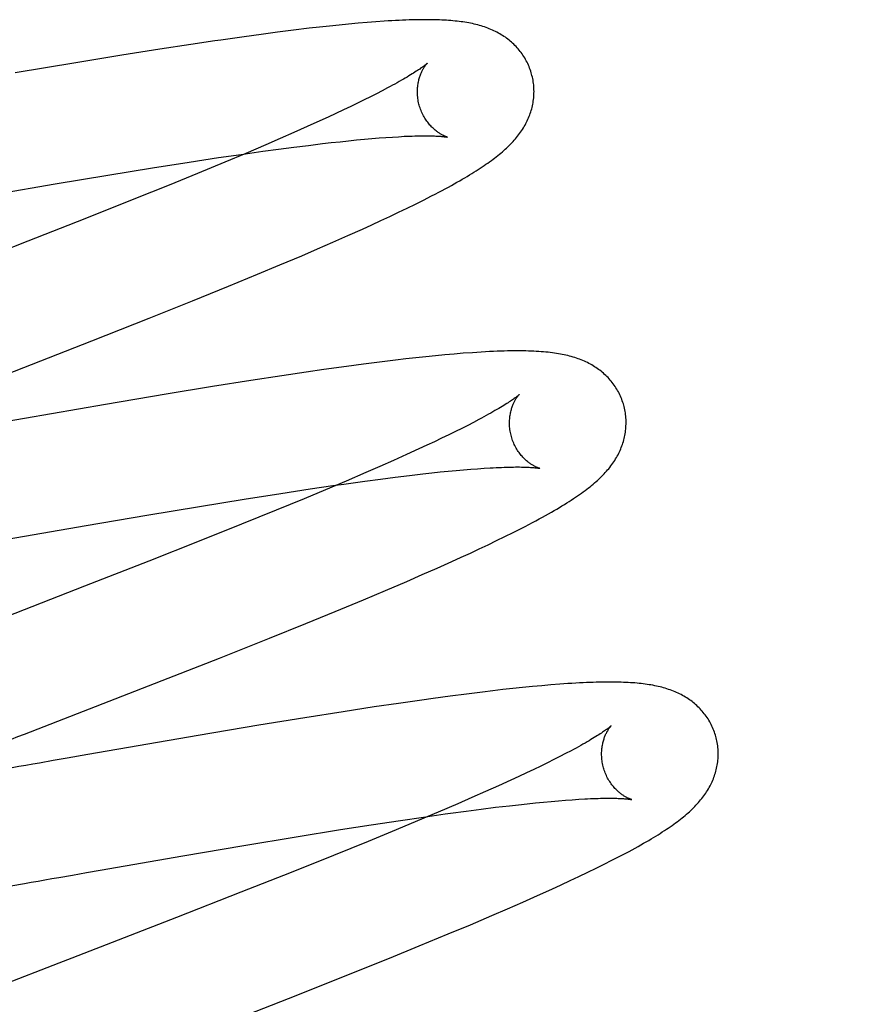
# Model space of a CAD drawing. Header units: inches. Extents: x 0 to 184, y 0 to 119.
# Tile 18 of 113: x 93.111 to 93.257, y 39.145 to 39.314. Entities that reach past the tile are written whole.
import ezdxf

# ---------------------------------------------------------------- set-up
doc = ezdxf.new("R2010")
doc.units = ezdxf.units.IN
doc.header["$LTSCALE"] = 10.121375
doc.header["$MEASUREMENT"] = 0
doc.linetypes.add('HIDDEN', pattern=[0.2, 0.1, -0.1])
doc.layers.add('DEFAULT_2', color=8, linetype='HIDDEN')

msp = doc.modelspace()

# ---------------------------------------------------------------- linework, layer by layer
at = {"layer": 'DEFAULT_2', "color": 8, "linetype": 'HIDDEN'}
for p, q in [((93.16439, 39.31302), (93.16269, 39.31283)), ((93.16606, 39.31319), (93.16439, 39.31302)), ((93.1677, 39.31335), (93.16606, 39.31319)), ((93.16932, 39.3135), (93.1677, 39.31335)), ((93.17089, 39.31363), (93.16932, 39.3135)), ((93.17238, 39.31375), (93.17089, 39.31363)), ((93.15268, 39.31159), (93.14978, 39.31119)), ((93.15551, 39.31196), (93.15268, 39.31159)), ((93.15827, 39.31231), (93.15551, 39.31196)), ((93.16095, 39.31263), (93.15827, 39.31231)), ((93.16269, 39.31283), (93.16095, 39.31263)), ((93.14066, 39.30987), (93.13535, 39.30905)), ((93.14978, 39.31119), (93.1458, 39.31062)), ((93.12879, 39.30801), (93.1209, 39.30673)), ((93.13535, 39.30905), (93.12879, 39.30801)), ((93.1209, 39.30673), (93.11049, 39.30498)), ((93.17248, 39.30141), (93.17146, 39.30089)), ((93.17345, 39.30192), (93.17248, 39.30141)), ((93.17436, 39.3024), (93.17345, 39.30192)), ((93.16924, 39.2998), (93.16805, 39.29922)), ((93.17037, 39.30035), (93.16924, 39.2998)), ((93.17146, 39.30089), (93.17037, 39.30035)), ((93.16551, 39.29802), (93.16417, 39.2974)), ((93.16681, 39.29863), (93.16551, 39.29802)), ((93.16805, 39.29922), (93.16681, 39.29863)), ((93.16278, 39.29676), (93.1606, 39.29578)), ((93.16417, 39.2974), (93.16278, 39.29676)), ((93.15832, 39.29476), (93.15595, 39.29372)), ((93.1606, 39.29578), (93.15832, 39.29476)), ((93.15595, 39.29372), (93.15348, 39.29265)), ((93.16079, 39.29256), (93.16319, 39.29285)), ((93.16319, 39.29285), (93.16473, 39.29303)), ((93.16473, 39.29303), (93.16623, 39.29319)), ((93.16623, 39.29319), (93.16767, 39.29335)), ((93.16767, 39.29335), (93.16906, 39.29348)), ((93.16906, 39.29348), (93.1704, 39.29361)), ((93.1704, 39.29361), (93.17169, 39.29373)), ((93.17169, 39.29373), (93.17292, 39.29383)), ((93.17292, 39.29383), (93.17409, 39.29392)), ((93.17409, 39.29392), (93.1752, 39.29399)), ((93.15005, 39.29119), (93.14647, 39.28968)), ((93.14926, 39.29101), (93.15299, 39.29154)), ((93.15348, 39.29265), (93.15005, 39.29119)), ((93.15299, 39.29154), (93.15568, 39.29191)), ((93.15568, 39.29191), (93.15828, 39.29225)), ((93.15828, 39.29225), (93.16079, 39.29256)), ((93.13406, 39.2887), (93.14035, 39.28969)), ((93.14035, 39.28969), (93.14538, 39.29045)), ((93.14647, 39.28968), (93.1418, 39.28774)), ((93.14538, 39.29045), (93.14926, 39.29101)), ((93.12642, 39.28747), (93.13406, 39.2887)), ((93.1418, 39.28774), (93.13694, 39.28575)), ((93.11739, 39.28596), (93.12642, 39.28747)), ((93.10694, 39.28418), (93.11739, 39.28596)), ((93.13694, 39.28575), (93.13088, 39.28331)), ((93.13088, 39.28331), (93.12248, 39.27996)), ((93.17915, 39.28249), (93.18056, 39.28319)), ((93.18056, 39.28319), (93.18191, 39.28388)), ((93.17477, 39.28038), (93.17627, 39.28109)), ((93.17627, 39.28109), (93.17772, 39.28179)), ((93.17772, 39.28179), (93.17915, 39.28249)), ((93.12248, 39.27996), (93.1127, 39.27612)), ((93.17167, 39.27894), (93.17324, 39.27966)), ((93.17324, 39.27966), (93.17477, 39.28038)), ((93.16757, 39.27709), (93.17006, 39.2782)), ((93.17006, 39.2782), (93.17167, 39.27894)), ((93.1127, 39.27612), (93.09935, 39.27092)), ((93.16237, 39.27481), (93.16501, 39.27596)), ((93.16501, 39.27596), (93.16757, 39.27709)), ((93.15966, 39.27364), (93.16237, 39.27481)), ((93.15592, 39.27206), (93.15966, 39.27364)), ((93.15207, 39.27045), (93.15592, 39.27206)), ((93.14711, 39.26841), (93.15207, 39.27045)), ((93.14094, 39.2659), (93.14711, 39.26841)), ((93.13352, 39.26293), (93.14094, 39.2659)), ((93.12368, 39.25904), (93.13352, 39.26293)), ((93.10574, 39.25205), (93.12368, 39.25904)), ((93.17573, 39.25572), (93.17302, 39.25539)), ((93.1775, 39.25593), (93.17573, 39.25572)), ((93.17923, 39.25612), (93.1775, 39.25593)), ((93.18093, 39.2563), (93.17923, 39.25612)), ((93.18259, 39.25647), (93.18093, 39.2563)), ((93.18421, 39.25663), (93.18259, 39.25647)), ((93.18579, 39.25677), (93.18421, 39.25663)), ((93.18736, 39.2569), (93.18579, 39.25677)), ((93.16342, 39.2541), (93.16039, 39.25366)), ((93.16736, 39.25464), (93.16342, 39.2541)), ((93.17022, 39.25503), (93.16736, 39.25464)), ((93.17302, 39.25539), (93.17022, 39.25503)), ((93.15093, 39.25223), (93.14434, 39.25119)), ((93.15625, 39.25304), (93.15093, 39.25223)), ((93.16039, 39.25366), (93.15625, 39.25304)), ((93.14434, 39.25119), (93.13643, 39.24989)), ((93.13643, 39.24989), (93.12598, 39.24814)), ((93.12598, 39.24814), (93.10584, 39.24466)), ((93.19003, 39.24554), (93.18911, 39.24506)), ((93.1871, 39.24403), (93.186, 39.24348)), ((93.18813, 39.24455), (93.1871, 39.24403)), ((93.18911, 39.24506), (93.18813, 39.24455)), ((93.18365, 39.24234), (93.1824, 39.24174)), ((93.18486, 39.24292), (93.18365, 39.24234)), ((93.186, 39.24348), (93.18486, 39.24292)), ((93.17974, 39.24051), (93.17762, 39.23954)), ((93.1811, 39.24113), (93.17974, 39.24051)), ((93.1824, 39.24174), (93.1811, 39.24113)), ((93.17762, 39.23954), (93.17539, 39.23854)), ((93.17306, 39.23751), (93.17064, 39.23645)), ((93.17539, 39.23854), (93.17306, 39.23751)), ((93.18741, 39.23693), (93.18864, 39.23703)), ((93.18864, 39.23703), (93.18981, 39.23712)), ((93.18981, 39.23712), (93.19093, 39.2372)), ((93.17064, 39.23645), (93.16726, 39.235)), ((93.17314, 39.23533), (93.17568, 39.23566)), ((93.17568, 39.23566), (93.17811, 39.23596)), ((93.17811, 39.23596), (93.18045, 39.23623)), ((93.18045, 39.23623), (93.18194, 39.23639)), ((93.18194, 39.23639), (93.18339, 39.23655)), ((93.18339, 39.23655), (93.18478, 39.23669)), ((93.18478, 39.23669), (93.18612, 39.23681)), ((93.18612, 39.23681), (93.18741, 39.23693)), ((93.16109, 39.23364), (93.16497, 39.23421)), ((93.16726, 39.235), (93.16373, 39.2335)), ((93.16497, 39.23421), (93.16685, 39.23448)), ((93.16685, 39.23448), (93.1705, 39.23498)), ((93.1705, 39.23498), (93.17314, 39.23533)), ((93.14977, 39.2319), (93.15606, 39.23288)), ((93.16006, 39.23197), (93.15528, 39.23)), ((93.15606, 39.23288), (93.16109, 39.23364)), ((93.16373, 39.2335), (93.16006, 39.23197)), ((93.13312, 39.22916), (93.14214, 39.23066)), ((93.14214, 39.23066), (93.14977, 39.2319)), ((93.12268, 39.22738), (93.13312, 39.22916)), ((93.15528, 39.23), (93.14931, 39.22758)), ((93.10734, 39.22471), (93.12268, 39.22738)), ((93.14931, 39.22758), (93.14205, 39.22467)), ((93.19308, 39.22478), (93.19451, 39.22548)), ((93.19451, 39.22548), (93.19593, 39.22619)), ((93.19593, 39.22619), (93.1973, 39.22688)), ((93.14205, 39.22467), (93.13346, 39.22127)), ((93.19011, 39.22337), (93.19161, 39.22408)), ((93.19161, 39.22408), (93.19308, 39.22478)), ((93.18537, 39.2212), (93.18699, 39.22193)), ((93.18699, 39.22193), (93.18857, 39.22266)), ((93.18857, 39.22266), (93.19011, 39.22337)), ((93.13346, 39.22127), (93.12242, 39.21696)), ((93.18288, 39.22008), (93.18537, 39.2212)), ((93.17766, 39.2178), (93.18031, 39.21895)), ((93.18031, 39.21895), (93.18288, 39.22008)), ((93.12242, 39.21696), (93.10446, 39.21)), ((93.17401, 39.21624), (93.17766, 39.2178)), ((93.17025, 39.21465), (93.17401, 39.21624)), ((93.16538, 39.21263), (93.17025, 39.21465)), ((93.16034, 39.21057), (93.16538, 39.21263)), ((93.15411, 39.20806), (93.16034, 39.21057)), ((93.14553, 39.20464), (93.15411, 39.20806)), ((93.13339, 39.19987), (93.14553, 39.20464)), ((93.20082, 39.19991), (93.1992, 39.19976)), ((93.20239, 39.20005), (93.20082, 39.19991)), ((93.20389, 39.20016), (93.20239, 39.20005)), ((93.18791, 39.19848), (93.18509, 39.19811)), ((93.19064, 39.19882), (93.18791, 39.19848)), ((93.19242, 39.19903), (93.19064, 39.19882)), ((93.19416, 39.19923), (93.19242, 39.19903)), ((93.19587, 39.19942), (93.19416, 39.19923)), ((93.19754, 39.1996), (93.19587, 39.19942)), ((93.1992, 39.19976), (93.19754, 39.1996)), ((93.17623, 39.19687), (93.1721, 39.19626)), ((93.18025, 39.19745), (93.17623, 39.19687)), ((93.18221, 39.19772), (93.18025, 39.19745)), ((93.18509, 39.19811), (93.18221, 39.19772)), ((93.16678, 39.19545), (93.16021, 39.19441)), ((93.1721, 39.19626), (93.16678, 39.19545)), ((93.16021, 39.19441), (93.15232, 39.19312)), ((93.15232, 39.19312), (93.1419, 39.19137)), ((93.1419, 39.19137), (93.12298, 39.1881)), ((93.12298, 39.1881), (93.11943, 39.18748)), ((93.2049, 39.18827), (93.20392, 39.18776)), ((93.20583, 39.18875), (93.2049, 39.18827)), ((93.11706, 39.18707), (93.1147, 39.18665)), ((93.11943, 39.18748), (93.11706, 39.18707)), ((93.20179, 39.18669), (93.20065, 39.18613)), ((93.20289, 39.18724), (93.20179, 39.18669)), ((93.20392, 39.18776), (93.20289, 39.18724)), ((93.19819, 39.18495), (93.19689, 39.18434)), ((93.19944, 39.18555), (93.19819, 39.18495)), ((93.20065, 39.18613), (93.19944, 39.18555)), ((93.19553, 39.18371), (93.19341, 39.18274)), ((93.19689, 39.18434), (93.19553, 39.18371)), ((93.19118, 39.18174), (93.18885, 39.18071)), ((93.19341, 39.18274), (93.19118, 39.18174)), ((93.18642, 39.17966), (93.18304, 39.1782)), ((93.18885, 39.18071), (93.18642, 39.17966)), ((93.19682, 39.1795), (93.1983, 39.17966)), ((93.1983, 39.17966), (93.19973, 39.17981)), ((93.19973, 39.17981), (93.2011, 39.17995)), ((93.2011, 39.17995), (93.20242, 39.18007)), ((93.20242, 39.18007), (93.20369, 39.18018)), ((93.20369, 39.18018), (93.2049, 39.18028)), ((93.2049, 39.18028), (93.20605, 39.18036)), ((93.20605, 39.18036), (93.20715, 39.18043)), ((93.18304, 39.1782), (93.17951, 39.17671)), ((93.18517, 39.17804), (93.18785, 39.1784)), ((93.18785, 39.1784), (93.19043, 39.17874)), ((93.19043, 39.17874), (93.19291, 39.17905)), ((93.19291, 39.17905), (93.19529, 39.17933)), ((93.19529, 39.17933), (93.19682, 39.1795)), ((93.17157, 39.17605), (93.17662, 39.17681)), ((93.17951, 39.17671), (93.17584, 39.17518)), ((93.17662, 39.17681), (93.18051, 39.17738)), ((93.15872, 39.174), (93.16633, 39.17523)), ((93.16633, 39.17523), (93.17157, 39.17605)), ((93.17584, 39.17518), (93.17106, 39.17321)), ((93.14971, 39.1725), (93.15872, 39.174)), ((93.17106, 39.17321), (93.16508, 39.17078)), ((93.13927, 39.17073), (93.14971, 39.1725)), ((93.1251, 39.16827), (93.13927, 39.17073)), ((93.16508, 39.17078), (93.15783, 39.16787)), ((93.21153, 39.1693), (93.21285, 39.16997)), ((93.21285, 39.16997), (93.21408, 39.1706)), ((93.12036, 39.16744), (93.12273, 39.16785)), ((93.12273, 39.16785), (93.1251, 39.16827)), ((93.15783, 39.16787), (93.14923, 39.16448)), ((93.2072, 39.16719), (93.20869, 39.16791)), ((93.20869, 39.16791), (93.21014, 39.16861)), ((93.21014, 39.16861), (93.21153, 39.1693)), ((93.11799, 39.16702), (93.12036, 39.16744)), ((93.20413, 39.16576), (93.20568, 39.16648)), ((93.20568, 39.16648), (93.2072, 39.16719)), ((93.10975, 39.16558), (93.1121, 39.16599)), ((93.14923, 39.16448), (93.13818, 39.16016)), ((93.20009, 39.16393), (93.20255, 39.16503)), ((93.20255, 39.16503), (93.20413, 39.16576)), ((93.19495, 39.16166), (93.19756, 39.1628)), ((93.19756, 39.1628), (93.20009, 39.16393)), ((93.19226, 39.1605), (93.19495, 39.16166)), ((93.13818, 39.16016), (93.12023, 39.1532)), ((93.18857, 39.15893), (93.19226, 39.1605)), ((93.18475, 39.15733), (93.18857, 39.15893)), ((93.17982, 39.15529), (93.18475, 39.15733)), ((93.17473, 39.15321), (93.17982, 39.15529)), ((93.16738, 39.15025), (93.17473, 39.15321)), ((93.1587, 39.14681), (93.16738, 39.15025)), ((93.14422, 39.14115), (93.1587, 39.14681))]:
    msp.add_line(p, q, dxfattribs=at)
for points in [[(93.19908, 39.30479), (93.19902, 39.30502), (93.19893, 39.30528), (93.19884, 39.30555), (93.19874, 39.30581), (93.19864, 39.30607), (93.19853, 39.30632), (93.19842, 39.30658), (93.19829, 39.30682), (93.19816, 39.30707), (93.19803, 39.30731), (93.19789, 39.30755), (93.19775, 39.30779), (93.19759, 39.30802), (93.19744, 39.30824), (93.19728, 39.30847), (93.19711, 39.30868), (93.19694, 39.3089), (93.19676, 39.3091), (93.19659, 39.30931), (93.1964, 39.30951), (93.19621, 39.3097), (93.19602, 39.30989), (93.19582, 39.31007), (93.19562, 39.31025), (93.19542, 39.31043), (93.19521, 39.3106), (93.195, 39.31077), (93.19479, 39.31093), (93.19457, 39.31109), (93.19434, 39.31124), (93.19411, 39.31139), (93.19387, 39.31154), (93.19363, 39.31168), (93.19338, 39.31182), (93.19313, 39.31196), (93.19287, 39.31209), (93.19262, 39.31221), (93.19236, 39.31233), (93.19209, 39.31245), (93.19182, 39.31256), (93.19155, 39.31266), (93.19127, 39.31277), (93.19099, 39.31286), (93.19071, 39.31296), (93.19042, 39.31305), (93.19012, 39.31313), (93.18983, 39.31321), (93.18953, 39.31329), (93.18922, 39.31336), (93.18892, 39.31343), (93.1886, 39.31349), (93.18829, 39.31355), (93.18797, 39.31361), (93.18764, 39.31366), (93.18731, 39.31372), (93.18698, 39.31376), (93.18664, 39.31381), (93.18629, 39.31385), (93.18594, 39.31388), (93.18559, 39.31392), (93.18522, 39.31395), (93.18485, 39.31398), (93.18447, 39.314), (93.18409, 39.31403), (93.18369, 39.31405), (93.18329, 39.31406), (93.18287, 39.31408), (93.18245, 39.31409), (93.18201, 39.3141), (93.18157, 39.31411), (93.18111, 39.31411), (93.18064, 39.31411), (93.18016, 39.31411), (93.17966, 39.3141), (93.17915, 39.31409), (93.17862, 39.31408), (93.17808, 39.31406), (93.17752, 39.31404), (93.17695, 39.31402), (93.17635, 39.31399), (93.17574, 39.31396), (93.17511, 39.31393), (93.17446, 39.31389), (93.17379, 39.31385), (93.17238, 39.31375)], [(93.1458, 39.31062), (93.14478, 39.31048), (93.14066, 39.30987)], [(93.18115, 39.30663), (93.18115, 39.30662), (93.18113, 39.3066), (93.18111, 39.30658), (93.18108, 39.30656), (93.18104, 39.30652), (93.18099, 39.30648), (93.18093, 39.30643), (93.18086, 39.30637), (93.18078, 39.30631), (93.18069, 39.30624), (93.18058, 39.30616), (93.18047, 39.30607), (93.18034, 39.30598), (93.1802, 39.30588), (93.18005, 39.30577), (93.17988, 39.30565), (93.1797, 39.30553), (93.1795, 39.3054), (93.17929, 39.30526), (93.17907, 39.30511), (93.17883, 39.30496), (93.17858, 39.3048), (93.17831, 39.30464), (93.17802, 39.30446), (93.17773, 39.30428), (93.17741, 39.3041), (93.17708, 39.30391), (93.17674, 39.30371), (93.17638, 39.3035), (93.17601, 39.30329), (93.17562, 39.30308), (93.17522, 39.30286), (93.1748, 39.30263), (93.17436, 39.3024)], [(93.17981, 39.29943), (93.17976, 39.29964), (93.1797, 39.29988), (93.17965, 39.30013), (93.17961, 39.30037), (93.17957, 39.30061), (93.17954, 39.30085), (93.17952, 39.30109), (93.17951, 39.30133), (93.1795, 39.30156), (93.1795, 39.30179), (93.1795, 39.30202), (93.17951, 39.30225), (93.17952, 39.30247), (93.17954, 39.30268), (93.17957, 39.30289), (93.1796, 39.30309), (93.17963, 39.30329), (93.17967, 39.30348), (93.17971, 39.30367), (93.17976, 39.30385), (93.1798, 39.30403), (93.17985, 39.30419), (93.17991, 39.30436), (93.17996, 39.30451), (93.18001, 39.30466), (93.18007, 39.30481), (93.18013, 39.30495), (93.18018, 39.30508), (93.18024, 39.30521), (93.1803, 39.30533), (93.18036, 39.30545), (93.18042, 39.30556), (93.18047, 39.30566), (93.18053, 39.30576), (93.18059, 39.30586), (93.18064, 39.30595), (93.1807, 39.30603), (93.18075, 39.30611), (93.1808, 39.30618), (93.18085, 39.30625), (93.1809, 39.30631), (93.18094, 39.30637), (93.18098, 39.30642), (93.18102, 39.30647), (93.18105, 39.30651), (93.18108, 39.30655), (93.18111, 39.30657), (93.18113, 39.3066), (93.18114, 39.30661), (93.18115, 39.30662), (93.18116, 39.30663)], [(93.19407, 39.29145), (93.19431, 39.29167), (93.19456, 39.29189), (93.19479, 39.2921), (93.19502, 39.29232), (93.19525, 39.29254), (93.19547, 39.29276), (93.19568, 39.29298), (93.19589, 39.29321), (93.19609, 39.29343), (93.19629, 39.29366), (93.19648, 39.29389), (93.19667, 39.29412), (93.19685, 39.29435), (93.19702, 39.29459), (93.19719, 39.29483), (93.19735, 39.29506), (93.19751, 39.2953), (93.19766, 39.29555), (93.19781, 39.29579), (93.19795, 39.29604), (93.19809, 39.29629), (93.19821, 39.29654), (93.19834, 39.29679), (93.19845, 39.29704), (93.19856, 39.29729), (93.19866, 39.29754), (93.19876, 39.29779), (93.19885, 39.29804), (93.19893, 39.2983), (93.19901, 39.29856), (93.19909, 39.29882), (93.19916, 39.29908), (93.19922, 39.29934), (93.19927, 39.29961), (93.19932, 39.29988), (93.19937, 39.30015), (93.1994, 39.30042), (93.19943, 39.30069), (93.19946, 39.30097), (93.19947, 39.30124), (93.19948, 39.30152), (93.19949, 39.30179), (93.19948, 39.30207), (93.19947, 39.30235), (93.19946, 39.30263), (93.19943, 39.30291), (93.1994, 39.30318), (93.19937, 39.30346), (93.19932, 39.30374), (93.19927, 39.30401), (93.19921, 39.30428), (93.19914, 39.30456), (93.19908, 39.30479)], [(93.18465, 39.29397), (93.18467, 39.29396), (93.18468, 39.29396), (93.18468, 39.29396), (93.18467, 39.29396), (93.18466, 39.29397), (93.18464, 39.29397), (93.18461, 39.29398), (93.18457, 39.29399), (93.18453, 39.29401), (93.18448, 39.29402), (93.18442, 39.29404), (93.18436, 39.29407), (93.18429, 39.29409), (93.18422, 39.29412), (93.18415, 39.29416), (93.18406, 39.29419), (93.18398, 39.29423), (93.18389, 39.29428), (93.18379, 39.29433), (93.1837, 39.29438), (93.1836, 39.29444), (93.18349, 39.2945), (93.18339, 39.29456), (93.18328, 39.29463), (93.18316, 39.29471), (93.18305, 39.29478), (93.18293, 39.29487), (93.18281, 39.29496), (93.18269, 39.29505), (93.18256, 39.29515), (93.18243, 39.29526), (93.18231, 39.29537), (93.18218, 39.29549), (93.18205, 39.29562), (93.18192, 39.29575), (93.18178, 39.29589), (93.18165, 39.29603), (93.18152, 39.29618), (93.18139, 39.29634), (93.18126, 39.29651), (93.18113, 39.29668), (93.18101, 39.29686), (93.18088, 39.29705), (93.18076, 39.29724), (93.18064, 39.29744), (93.18053, 39.29765), (93.18042, 39.29786), (93.18031, 39.29808), (93.18021, 39.2983), (93.18012, 39.29852), (93.18003, 39.29875), (93.17995, 39.29899), (93.17987, 39.29922), (93.17981, 39.29943)], [(93.1752, 39.29399), (93.17626, 39.29405), (93.17676, 39.29408), (93.17725, 39.29411), (93.17772, 39.29413), (93.17818, 39.29415), (93.17862, 39.29416), (93.17905, 39.29417), (93.17946, 39.29418), (93.17985, 39.29419), (93.18023, 39.2942), (93.1806, 39.2942), (93.18094, 39.2942), (93.18127, 39.2942), (93.18158, 39.29419), (93.18188, 39.29419), (93.18215, 39.29418), (93.18241, 39.29417), (93.18266, 39.29416), (93.18289, 39.29415), (93.1831, 39.29414), (93.1833, 39.29413), (93.18348, 39.29411), (93.18365, 39.2941), (93.18381, 39.29408), (93.18395, 39.29407), (93.18407, 39.29405), (93.18419, 39.29404), (93.18429, 39.29403), (93.18438, 39.29401), (93.18445, 39.294), (93.18452, 39.29399), (93.18457, 39.29398), (93.18461, 39.29397), (93.18464, 39.29397), (93.18465, 39.29397)], [(93.18191, 39.28388), (93.18255, 39.28421), (93.18315, 39.28453), (93.18373, 39.28483), (93.18428, 39.28513), (93.18481, 39.28541), (93.18532, 39.28569), (93.18581, 39.28596), (93.18628, 39.28623), (93.18674, 39.28649), (93.18718, 39.28675), (93.18761, 39.287), (93.18802, 39.28724), (93.18842, 39.28748), (93.18881, 39.28772), (93.18919, 39.28795), (93.18956, 39.28819), (93.18991, 39.28841), (93.19026, 39.28864), (93.1906, 39.28886), (93.19093, 39.28909), (93.19125, 39.28931), (93.19157, 39.28952), (93.19187, 39.28974), (93.19217, 39.28996), (93.19246, 39.29017), (93.19274, 39.29038), (93.19302, 39.2906), (93.19329, 39.29081), (93.19356, 39.29103), (93.19382, 39.29124), (93.19407, 39.29145)], [(93.21487, 39.248), (93.21481, 39.24823), (93.21472, 39.24849), (93.21463, 39.24876), (93.21453, 39.24902), (93.21443, 39.24928), (93.21432, 39.24954), (93.2142, 39.24979), (93.21408, 39.25004), (93.21395, 39.25029), (93.21382, 39.25053), (93.21368, 39.25077), (93.21353, 39.251), (93.21338, 39.25123), (93.21322, 39.25146), (93.21306, 39.25168), (93.21289, 39.2519), (93.21272, 39.25211), (93.21255, 39.25232), (93.21237, 39.25253), (93.21218, 39.25273), (93.21199, 39.25292), (93.2118, 39.25311), (93.2116, 39.25329), (93.2114, 39.25347), (93.2112, 39.25365), (93.21099, 39.25382), (93.21078, 39.25399), (93.21056, 39.25415), (93.21034, 39.25431), (93.21011, 39.25446), (93.20988, 39.25461), (93.20964, 39.25476), (93.2094, 39.2549), (93.20915, 39.25504), (93.2089, 39.25518), (93.20864, 39.25531), (93.20838, 39.25543), (93.20812, 39.25555), (93.20785, 39.25567), (93.20758, 39.25578), (93.20731, 39.25588), (93.20703, 39.25598), (93.20675, 39.25608), (93.20647, 39.25617), (93.20618, 39.25626), (93.20588, 39.25635), (93.20558, 39.25643), (93.20528, 39.25651), (93.20497, 39.25658), (93.20466, 39.25665), (93.20434, 39.25671), (93.20401, 39.25677), (93.20368, 39.25683), (93.20334, 39.25689), (93.20299, 39.25694), (93.20264, 39.25699), (93.20227, 39.25703), (93.2019, 39.25708), (93.20151, 39.25711), (93.20112, 39.25715), (93.20072, 39.25718), (93.20031, 39.25721), (93.19988, 39.25724), (93.19945, 39.25726), (93.199, 39.25728), (93.19855, 39.25729), (93.19808, 39.2573), (93.19759, 39.25731), (93.1971, 39.25732), (93.19658, 39.25732), (93.19606, 39.25731), (93.19552, 39.25731), (93.19496, 39.2573), (93.19438, 39.25729), (93.19378, 39.25727), (93.19316, 39.25725), (93.19252, 39.25722), (93.19184, 39.25719), (93.19115, 39.25715), (93.19042, 39.25711), (93.18968, 39.25706), (93.18892, 39.25701), (93.18736, 39.2569)], [(93.19695, 39.24984), (93.19694, 39.24984), (93.19694, 39.24983), (93.19692, 39.24981), (93.19689, 39.24979), (93.19686, 39.24976), (93.19682, 39.24972), (93.19677, 39.24968), (93.19671, 39.24963), (93.19663, 39.24957), (93.19655, 39.2495), (93.19646, 39.24943), (93.19635, 39.24935), (93.19623, 39.24926), (93.1961, 39.24917), (93.19596, 39.24906), (93.1958, 39.24895), (93.19563, 39.24883), (93.19545, 39.24871), (93.19525, 39.24858), (93.19504, 39.24843), (93.19481, 39.24829), (93.19456, 39.24813), (93.19431, 39.24797), (93.19403, 39.2478), (93.19374, 39.24763), (93.19344, 39.24745), (93.19312, 39.24726), (93.19279, 39.24707), (93.19244, 39.24687), (93.19208, 39.24666), (93.1917, 39.24645), (93.19131, 39.24623), (93.1909, 39.24601), (93.19047, 39.24578), (93.19003, 39.24554)], [(93.1956, 39.24264), (93.19555, 39.24285), (93.19549, 39.24309), (93.19544, 39.24334), (93.1954, 39.24358), (93.19536, 39.24382), (93.19533, 39.24406), (93.19531, 39.2443), (93.1953, 39.24454), (93.19529, 39.24478), (93.19529, 39.24501), (93.19529, 39.24524), (93.1953, 39.24546), (93.19532, 39.24568), (93.19534, 39.2459), (93.19536, 39.24611), (93.19539, 39.24631), (93.19543, 39.24651), (93.19547, 39.2467), (93.19551, 39.24689), (93.19555, 39.24707), (93.1956, 39.24724), (93.19565, 39.24741), (93.1957, 39.24758), (93.19575, 39.24773), (93.19581, 39.24788), (93.19586, 39.24803), (93.19592, 39.24817), (93.19598, 39.2483), (93.19604, 39.24843), (93.1961, 39.24855), (93.19615, 39.24866), (93.19621, 39.24877), (93.19627, 39.24888), (93.19633, 39.24898), (93.19638, 39.24907), (93.19644, 39.24916), (93.19649, 39.24925), (93.19655, 39.24933), (93.1966, 39.2494), (93.19664, 39.24947), (93.19669, 39.24953), (93.19673, 39.24959), (93.19677, 39.24964), (93.19681, 39.24968), (93.19684, 39.24972), (93.19687, 39.24976), (93.1969, 39.24979), (93.19692, 39.24981), (93.19693, 39.24982), (93.19694, 39.24983), (93.19695, 39.24984)], [(93.20988, 39.23468), (93.21013, 39.2349), (93.21037, 39.23512), (93.21061, 39.23534), (93.21084, 39.23556), (93.21106, 39.23578), (93.21128, 39.236), (93.2115, 39.23622), (93.2117, 39.23644), (93.2119, 39.23667), (93.2121, 39.2369), (93.21229, 39.23712), (93.21248, 39.23735), (93.21266, 39.23759), (93.21283, 39.23782), (93.213, 39.23806), (93.21316, 39.23829), (93.21332, 39.23853), (93.21347, 39.23878), (93.21361, 39.23902), (93.21375, 39.23927), (93.21389, 39.23952), (93.21402, 39.23977), (93.21414, 39.24001), (93.21425, 39.24026), (93.21436, 39.24051), (93.21446, 39.24076), (93.21456, 39.24102), (93.21465, 39.24127), (93.21473, 39.24152), (93.21481, 39.24178), (93.21488, 39.24204), (93.21495, 39.2423), (93.21501, 39.24257), (93.21507, 39.24283), (93.21511, 39.2431), (93.21516, 39.24337), (93.21519, 39.24364), (93.21522, 39.24391), (93.21525, 39.24418), (93.21526, 39.24446), (93.21528, 39.24473), (93.21528, 39.24501), (93.21528, 39.24529), (93.21527, 39.24556), (93.21525, 39.24584), (93.21522, 39.24612), (93.21519, 39.2464), (93.21516, 39.24667), (93.21511, 39.24695), (93.21506, 39.24722), (93.215, 39.24749), (93.21493, 39.24777), (93.21487, 39.248)], [(93.20044, 39.23718), (93.20046, 39.23717), (93.20047, 39.23717), (93.20047, 39.23717), (93.20046, 39.23717), (93.20045, 39.23717), (93.20043, 39.23718), (93.2004, 39.23719), (93.20036, 39.2372), (93.20032, 39.23722), (93.20027, 39.23723), (93.20021, 39.23725), (93.20015, 39.23728), (93.20008, 39.2373), (93.20001, 39.23733), (93.19993, 39.23737), (93.19985, 39.2374), (93.19977, 39.23745), (93.19968, 39.23749), (93.19958, 39.23754), (93.19948, 39.23759), (93.19938, 39.23765), (93.19928, 39.23771), (93.19917, 39.23777), (93.19906, 39.23784), (93.19895, 39.23792), (93.19883, 39.238), (93.19872, 39.23808), (93.1986, 39.23817), (93.19847, 39.23826), (93.19835, 39.23837), (93.19822, 39.23847), (93.19809, 39.23858), (93.19797, 39.2387), (93.19784, 39.23883), (93.1977, 39.23896), (93.19757, 39.2391), (93.19744, 39.23924), (93.19731, 39.2394), (93.19718, 39.23956), (93.19705, 39.23972), (93.19692, 39.2399), (93.19679, 39.24008), (93.19667, 39.24026), (93.19655, 39.24046), (93.19643, 39.24065), (93.19632, 39.24086), (93.19621, 39.24107), (93.1961, 39.24129), (93.196, 39.24151), (93.19591, 39.24173), (93.19582, 39.24196), (93.19574, 39.2422), (93.19566, 39.24243), (93.1956, 39.24264)], [(93.19093, 39.2372), (93.19199, 39.23726), (93.19249, 39.23729), (93.19298, 39.23731), (93.19346, 39.23733), (93.19392, 39.23735), (93.19436, 39.23737), (93.19479, 39.23738), (93.1952, 39.23739), (93.19559, 39.2374), (93.19597, 39.2374), (93.19634, 39.23741), (93.19668, 39.23741), (93.19702, 39.23741), (93.19733, 39.2374), (93.19763, 39.2374), (93.19791, 39.23739), (93.19818, 39.23738), (93.19843, 39.23737), (93.19866, 39.23736), (93.19888, 39.23735), (93.19908, 39.23733), (93.19927, 39.23732), (93.19944, 39.23731), (93.1996, 39.23729), (93.19974, 39.23728), (93.19987, 39.23726), (93.19998, 39.23725), (93.20009, 39.23724), (93.20017, 39.23722), (93.20025, 39.23721), (93.20031, 39.2372), (93.20037, 39.23719), (93.20041, 39.23718), (93.20044, 39.23718), (93.20044, 39.23718)], [(93.1973, 39.22688), (93.19796, 39.22722), (93.1986, 39.22755), (93.19921, 39.22788), (93.1998, 39.22819), (93.20037, 39.2285), (93.20092, 39.2288), (93.20145, 39.22909), (93.20196, 39.22938), (93.20246, 39.22966), (93.20293, 39.22993), (93.2034, 39.2302), (93.20384, 39.23047), (93.20428, 39.23073), (93.2047, 39.23099), (93.2051, 39.23124), (93.2055, 39.23149), (93.20588, 39.23173), (93.20625, 39.23198), (93.20661, 39.23221), (93.20695, 39.23245), (93.20729, 39.23268), (93.20761, 39.23291), (93.20793, 39.23314), (93.20823, 39.23336), (93.20853, 39.23359), (93.20881, 39.23381), (93.20909, 39.23403), (93.20936, 39.23425), (93.20963, 39.23447), (93.20988, 39.23468)], [(93.23066, 39.19121), (93.2306, 39.19143), (93.23051, 39.1917), (93.23042, 39.19196), (93.23033, 39.19223), (93.23022, 39.19248), (93.23011, 39.19274), (93.23, 39.19299), (93.22987, 39.19324), (93.22975, 39.19349), (93.22961, 39.19373), (93.22947, 39.19397), (93.22933, 39.19421), (93.22917, 39.19444), (93.22902, 39.19466), (93.22886, 39.19489), (93.22869, 39.1951), (93.22852, 39.19532), (93.22834, 39.19552), (93.22816, 39.19573), (93.22798, 39.19593), (93.22779, 39.19612), (93.2276, 39.19631), (93.2274, 39.1965), (93.2272, 39.19667), (93.227, 39.19685), (93.22679, 39.19702), (93.22658, 39.19719), (93.22636, 39.19735), (93.22614, 39.19751), (93.22592, 39.19766), (93.22568, 39.19781), (93.22545, 39.19796), (93.2252, 39.1981), (93.22496, 39.19824), (93.22471, 39.19838), (93.22445, 39.19851), (93.22419, 39.19863), (93.22393, 39.19875), (93.22367, 39.19887), (93.2234, 39.19898), (93.22312, 39.19908), (93.22285, 39.19919), (93.22257, 39.19928), (93.22228, 39.19938), (93.22199, 39.19947), (93.2217, 39.19955), (93.2214, 39.19963), (93.2211, 39.19971), (93.2208, 39.19978), (93.22049, 39.19985), (93.22018, 39.19991), (93.21986, 39.19997), (93.21954, 39.20003), (93.21921, 39.20008), (93.21888, 39.20013), (93.21855, 39.20018), (93.21821, 39.20022), (93.21786, 39.20027), (93.21751, 39.2003), (93.21716, 39.20034), (93.21679, 39.20037), (93.21642, 39.2004), (93.21604, 39.20042), (93.21565, 39.20045), (93.21526, 39.20047), (93.21485, 39.20048), (93.21444, 39.2005), (93.21401, 39.20051), (93.21357, 39.20052), (93.21313, 39.20052), (93.21267, 39.20053), (93.2122, 39.20053), (93.21171, 39.20052), (93.21121, 39.20052), (93.2107, 39.20051), (93.21017, 39.20049), (93.20963, 39.20048), (93.20906, 39.20046), (93.20848, 39.20044), (93.20789, 39.20041), (93.20727, 39.20038), (93.20663, 39.20034), (93.20598, 39.2003), (93.2053, 39.20026), (93.20389, 39.20016)], [(93.09251, 39.18402), (93.10876, 39.19032), (93.10987, 39.19075), (93.11098, 39.19118), (93.1121, 39.19161), (93.13339, 39.19987)], [(93.21274, 39.19305), (93.21274, 39.19304), (93.21273, 39.19303), (93.21271, 39.19302), (93.21268, 39.193), (93.21265, 39.19297), (93.21261, 39.19293), (93.21256, 39.19289), (93.2125, 39.19284), (93.21243, 39.19278), (93.21234, 39.19271), (93.21225, 39.19264), (93.21214, 39.19256), (93.21203, 39.19247), (93.2119, 39.19237), (93.21175, 39.19227), (93.2116, 39.19216), (93.21143, 39.19204), (93.21124, 39.19192), (93.21104, 39.19179), (93.21083, 39.19164), (93.2106, 39.1915), (93.21036, 39.19134), (93.2101, 39.19118), (93.20983, 39.19101), (93.20954, 39.19084), (93.20923, 39.19066), (93.20892, 39.19047), (93.20858, 39.19028), (93.20823, 39.19008), (93.20787, 39.18987), (93.20749, 39.18966), (93.2071, 39.18944), (93.20669, 39.18922), (93.20627, 39.18899), (93.20583, 39.18875)], [(93.21139, 39.18585), (93.21134, 39.18606), (93.21128, 39.1863), (93.21123, 39.18655), (93.21119, 39.18679), (93.21115, 39.18703), (93.21112, 39.18727), (93.2111, 39.18751), (93.21109, 39.18775), (93.21108, 39.18799), (93.21108, 39.18822), (93.21108, 39.18845), (93.21109, 39.18867), (93.21111, 39.18889), (93.21113, 39.18911), (93.21115, 39.18932), (93.21118, 39.18952), (93.21122, 39.18972), (93.21126, 39.18991), (93.2113, 39.1901), (93.21134, 39.19028), (93.21139, 39.19045), (93.21144, 39.19062), (93.21149, 39.19079), (93.21154, 39.19094), (93.2116, 39.19109), (93.21165, 39.19124), (93.21171, 39.19138), (93.21177, 39.19151), (93.21183, 39.19164), (93.21189, 39.19176), (93.21195, 39.19187), (93.212, 39.19198), (93.21206, 39.19209), (93.21212, 39.19219), (93.21218, 39.19228), (93.21223, 39.19237), (93.21228, 39.19246), (93.21234, 39.19254), (93.21239, 39.19261), (93.21244, 39.19268), (93.21248, 39.19274), (93.21253, 39.1928), (93.21257, 39.19285), (93.2126, 39.19289), (93.21264, 39.19293), (93.21267, 39.19297), (93.21269, 39.193), (93.21271, 39.19302), (93.21273, 39.19303), (93.21273, 39.19304), (93.21274, 39.19305)], [(93.22565, 39.17787), (93.2259, 39.17809), (93.22614, 39.1783), (93.22637, 39.17852), (93.2266, 39.17874), (93.22683, 39.17896), (93.22705, 39.17918), (93.22726, 39.1794), (93.22747, 39.17963), (93.22767, 39.17985), (93.22787, 39.18008), (93.22806, 39.18031), (93.22825, 39.18054), (93.22843, 39.18077), (93.2286, 39.18101), (93.22877, 39.18124), (93.22894, 39.18148), (93.22909, 39.18172), (93.22925, 39.18196), (93.22939, 39.18221), (93.22953, 39.18246), (93.22967, 39.18271), (93.2298, 39.18295), (93.22992, 39.1832), (93.23003, 39.18345), (93.23014, 39.18371), (93.23024, 39.18396), (93.23034, 39.18421), (93.23043, 39.18446), (93.23052, 39.18472), (93.2306, 39.18498), (93.23067, 39.18524), (93.23074, 39.1855), (93.2308, 39.18576), (93.23085, 39.18603), (93.2309, 39.18629), (93.23095, 39.18656), (93.23098, 39.18684), (93.23101, 39.18711), (93.23104, 39.18738), (93.23106, 39.18766), (93.23107, 39.18793), (93.23107, 39.18821), (93.23107, 39.18849), (93.23106, 39.18877), (93.23104, 39.18904), (93.23102, 39.18932), (93.23098, 39.1896), (93.23095, 39.18988), (93.2309, 39.19015), (93.23085, 39.19043), (93.23079, 39.1907), (93.23073, 39.19097), (93.23066, 39.19121)], [(93.1147, 39.18665), (93.11352, 39.18645), (93.11235, 39.18624), (93.11117, 39.18603), (93.11, 39.18583), (93.10883, 39.18562)], [(93.21623, 39.18038), (93.21624, 39.18038), (93.21626, 39.18038), (93.21626, 39.18038), (93.21626, 39.18038), (93.21624, 39.18038), (93.21622, 39.18039), (93.21619, 39.1804), (93.21616, 39.18041), (93.21611, 39.18042), (93.21606, 39.18044), (93.21601, 39.18046), (93.21595, 39.18048), (93.21588, 39.18051), (93.21581, 39.18054), (93.21573, 39.18057), (93.21565, 39.18061), (93.21556, 39.18065), (93.21547, 39.18069), (93.21538, 39.18074), (93.21528, 39.1808), (93.21518, 39.18085), (93.21508, 39.18091), (93.21497, 39.18098), (93.21486, 39.18105), (93.21475, 39.18112), (93.21463, 39.1812), (93.21451, 39.18128), (93.21439, 39.18137), (93.21427, 39.18147), (93.21415, 39.18157), (93.21402, 39.18167), (93.21389, 39.18179), (93.21376, 39.18191), (93.21363, 39.18203), (93.2135, 39.18216), (93.21337, 39.1823), (93.21324, 39.18245), (93.21311, 39.1826), (93.21298, 39.18276), (93.21285, 39.18292), (93.21272, 39.1831), (93.21259, 39.18328), (93.21247, 39.18346), (93.21234, 39.18366), (93.21223, 39.18386), (93.21211, 39.18406), (93.212, 39.18428), (93.2119, 39.18449), (93.2118, 39.18471), (93.2117, 39.18494), (93.21161, 39.18517), (93.21153, 39.18541), (93.21145, 39.18564), (93.21139, 39.18585)], [(93.20715, 39.18043), (93.20818, 39.18049), (93.20868, 39.18052), (93.20916, 39.18054), (93.20962, 39.18056), (93.21007, 39.18057), (93.2105, 39.18059), (93.21091, 39.1806), (93.21131, 39.18061), (93.2117, 39.18061), (93.21206, 39.18062), (93.21241, 39.18062), (93.21275, 39.18062), (93.21307, 39.18061), (93.21337, 39.18061), (93.21366, 39.1806), (93.21393, 39.18059), (93.21418, 39.18058), (93.21442, 39.18057), (93.21464, 39.18056), (93.21484, 39.18055), (93.21503, 39.18053), (93.21521, 39.18052), (93.21537, 39.1805), (93.21551, 39.18049), (93.21564, 39.18047), (93.21576, 39.18046), (93.21586, 39.18045), (93.21595, 39.18043), (93.21603, 39.18042), (93.21609, 39.18041), (93.21615, 39.1804), (93.21619, 39.18039), (93.21622, 39.18039), (93.21623, 39.18038)], [(93.18051, 39.17738), (93.18426, 39.17791), (93.18517, 39.17804)], [(93.21408, 39.1706), (93.21467, 39.17091), (93.21523, 39.17121), (93.21578, 39.1715), (93.21631, 39.17179), (93.21683, 39.17207), (93.21732, 39.17235), (93.2178, 39.17261), (93.21826, 39.17288), (93.21871, 39.17314), (93.21915, 39.17339), (93.21957, 39.17364), (93.21997, 39.17388), (93.22037, 39.17412), (93.22075, 39.17436), (93.22112, 39.17459), (93.22149, 39.17483), (93.22184, 39.17505), (93.22218, 39.17528), (93.22251, 39.1755), (93.22283, 39.17572), (93.22315, 39.17594), (93.22345, 39.17616), (93.22375, 39.17637), (93.22404, 39.17659), (93.22433, 39.1768), (93.2246, 39.17702), (93.22487, 39.17723), (93.22514, 39.17744), (93.2254, 39.17766), (93.22565, 39.17787)], [(93.1121, 39.16599), (93.11327, 39.1662), (93.11445, 39.1664), (93.11563, 39.16661), (93.11681, 39.16682), (93.11799, 39.16702)], [(93.12023, 39.1532), (93.11799, 39.15233), (93.10802, 39.14847)]]:
    msp.add_lwpolyline(points, dxfattribs=at)
for radius in [0.375, 0.3125, 0.3025, 0.25]:
    msp.add_arc((93.21527, 39.31097), radius, 270, 360, dxfattribs=at)

doc.saveas('drawing.dxf')
